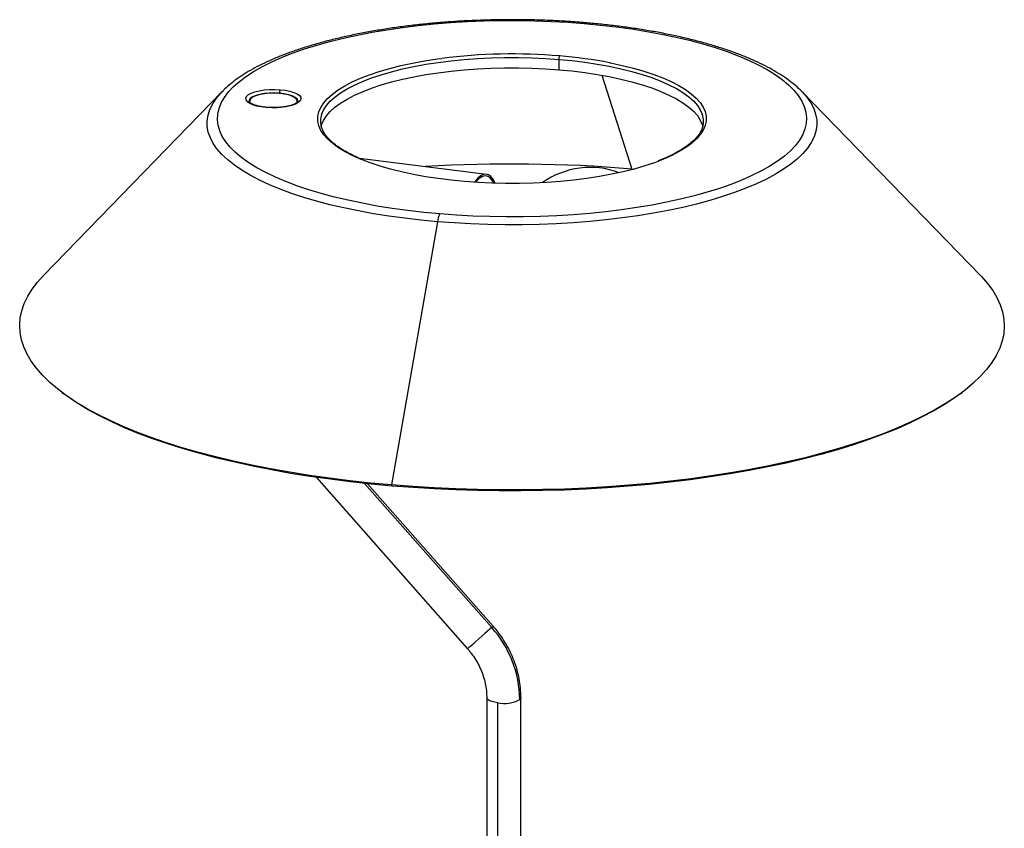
# Paper-space layout '_Dimétrica' of a CAD drawing. Header units: millimetres. Extents: x -177 to 183, y -40 to 1290.
# Tile 5 of 5: x -177 to 183, y 994 to 1290. Entities that reach past the tile are written whole.
import ezdxf

# ---------------------------------------------------------------- set-up
doc = ezdxf.new("R2010")
doc.units = ezdxf.units.MM

psp = doc.layouts.new('_Dimétrica')

# ---------------------------------------------------------------- linework, layer by layer
at = {"color": 7, "linetype": 'Continuous', "lineweight": 25}
for p, q in [((20.12, 1275.11), (20.12, 1271.34)), ((-103.05, 1263.27), (-102.53, 1263.8)), ((-103.05, 1263.27), (-168.24, 1196.23)), ((174.22, 1196.23), (109.03, 1263.27)), ((-93, 1259.83), (-93, 1259.41)), ((-75.5, 1259.42), (-75.5, 1259.83)), ((-6.37, 1233.1), (-52.76, 1238.94)), ((46.86, 1235.04), (47.48, 1234.99)), ((-24.29, 1215.79), (-41.06, 1119.55)), ((-161.55, 1153.4), (-160.86, 1152.89)), ((166.85, 1152.89), (167.54, 1153.4)), ((-68.51, 1122.32), (-13.25, 1059.66)), ((-3.87, 1067.93), (-49.81, 1120.01)), ((-40.88, 1119.18), (-41.06, 1119.55)), ((-6.25, 1041.88), (-6.25, 964.7)), ((6.25, 963.42), (6.25, 1041.88)), ((-2.21, 962.26), (-2.21, 1039.93))]:
    psp.add_line(p, q, dxfattribs=at)
at = {"color": 8, "linetype": 'Continuous', "lineweight": 25}
for p, q in [((35.79, 1269.33), (46.86, 1235.04)), ((-4.43, 1067.44), (-50.89, 1120.12))]:
    psp.add_line(p, q, dxfattribs=at)
at = {"color": 7, "linetype": 'Continuous', "lineweight": 25, "flags": 128}
for points in [[(-23.37, 1218.62), (-29.29, 1219.18), (-35.1, 1219.85), (-40.79, 1220.63), (-46.34, 1221.52), (-51.72, 1222.51), (-56.93, 1223.6), (-61.94, 1224.79), (-66.74, 1226.07), (-71.31, 1227.44), (-75.64, 1228.9), (-79.71, 1230.44), (-83.52, 1232.05), (-87.04, 1233.73), (-90.27, 1235.47), (-93.19, 1237.28), (-95.8, 1239.14), (-98.09, 1241.04), (-100.05, 1242.98), (-101.67, 1244.96), (-102.95, 1246.97), (-103.88, 1248.99), (-104.47, 1251.03), (-104.71, 1253.08), (-104.59, 1255.13), (-104.12, 1257.18), (-103.31, 1259.21), (-102.15, 1261.22), (-100.64, 1263.21), (-98.8, 1265.17), (-96.62, 1267.08), (-94.12, 1268.96), (-91.3, 1270.78), (-88.18, 1272.55), (-84.76, 1274.25), (-81.05, 1275.89), (-77.07, 1277.45), (-72.82, 1278.93), (-68.33, 1280.33), (-63.61, 1281.65), (-58.67, 1282.87), (-53.53, 1283.99), (-48.2, 1285.02), (-42.71, 1285.94), (-37.06, 1286.76), (-31.29, 1287.47), (-25.41, 1288.06), (-19.43, 1288.55), (-13.38, 1288.92), (-7.27, 1289.17), (-1.14, 1289.31), (5.01, 1289.33), (11.16, 1289.23), (17.28, 1289.02), (23.35, 1288.69), (29.35, 1288.24)], [(29.35, 1288.24), (35.27, 1287.68), (41.08, 1287.01), (46.77, 1286.23), (52.32, 1285.35), (57.71, 1284.36), (62.91, 1283.27), (67.92, 1282.08), (72.72, 1280.79), (77.3, 1279.42), (81.63, 1277.97), (85.7, 1276.43), (89.5, 1274.82), (93.02, 1273.14), (96.25, 1271.39), (99.18, 1269.59), (101.79, 1267.73), (104.07, 1265.83), (106.03, 1263.88), (107.65, 1261.91), (108.93, 1259.9), (109.87, 1257.87), (110.46, 1255.83), (110.69, 1253.78), (110.58, 1251.73), (110.11, 1249.69), (109.29, 1247.66), (108.13, 1245.64), (106.63, 1243.66), (104.78, 1241.7), (102.61, 1239.78), (100.11, 1237.91), (97.29, 1236.09), (94.16, 1234.32), (90.74, 1232.62), (87.03, 1230.98), (83.05, 1229.42), (78.81, 1227.93), (74.32, 1226.53), (69.59, 1225.22), (64.65, 1224), (59.51, 1222.87), (54.18, 1221.85), (48.69, 1220.92), (43.05, 1220.11), (37.28, 1219.4), (31.39, 1218.8), (25.41, 1218.32), (19.36, 1217.95), (13.26, 1217.7), (7.12, 1217.56), (0.97, 1217.54), (-5.17, 1217.64), (-11.29, 1217.85), (-17.36, 1218.18), (-23.37, 1218.62)], [(-66.78, 1250.61), (-66.63, 1251.15), (-65.93, 1252.8), (-64.88, 1254.43), (-63.48, 1256.03), (-61.75, 1257.59), (-59.69, 1259.11), (-57.3, 1260.57), (-54.61, 1261.98), (-51.63, 1263.31), (-48.37, 1264.57), (-44.84, 1265.76), (-41.08, 1266.85), (-37.08, 1267.85), (-32.89, 1268.76), (-28.51, 1269.56), (-23.97, 1270.25), (-19.29, 1270.84), (-14.5, 1271.31), (-9.62, 1271.67), (-4.67, 1271.91), (0.31, 1272.04), (5.31, 1272.04), (10.29, 1271.93), (15.24, 1271.69), (20.12, 1271.34)], [(20.12, 1271.34), (24.92, 1270.88), (29.61, 1270.3), (34.16, 1269.61), (38.55, 1268.82), (42.76, 1267.92), (46.77, 1266.93), (50.56, 1265.84), (54.1, 1264.66), (57.38, 1263.41), (60.39, 1262.08), (63.1, 1260.68), (65.51, 1259.22), (67.59, 1257.71), (69.35, 1256.15), (70.77, 1254.55), (71.85, 1252.92), (72.57, 1251.28), (72.76, 1250.61)], [(-86.72, 1257.51), (-88.58, 1257.73), (-90.28, 1258.07), (-91.74, 1258.52), (-92.92, 1259.05), (-93.76, 1259.65), (-94.24, 1260.29), (-94.33, 1260.95), (-94.04, 1261.6), (-93.37, 1262.22), (-92.35, 1262.78), (-91.02, 1263.27), (-89.43, 1263.66), (-87.63, 1263.94), (-85.71, 1264.1), (-83.74, 1264.13), (-81.78, 1264.04)], [(-81.78, 1264.04), (-79.92, 1263.81), (-78.22, 1263.47), (-76.76, 1263.03), (-75.58, 1262.5), (-74.74, 1261.9), (-74.26, 1261.26), (-74.17, 1260.6), (-74.46, 1259.95), (-75.13, 1259.33), (-76.15, 1258.76), (-77.48, 1258.28), (-79.08, 1257.88), (-80.87, 1257.6), (-82.79, 1257.44), (-84.76, 1257.41), (-86.72, 1257.51)], [(-82.05, 1262.74), (-83.91, 1262.83), (-85.79, 1262.79), (-87.6, 1262.62), (-89.26, 1262.32), (-90.71, 1261.92), (-91.87, 1261.43), (-92.7, 1260.87), (-93.16, 1260.26), (-93.24, 1259.7)], [(-92.44, 1260.86), (-92.9, 1260.27), (-92.99, 1259.66), (-92.69, 1259.06), (-92.67, 1259.04)], [(-75.79, 1259.09), (-75.6, 1259.39), (-75.52, 1260), (-75.81, 1260.6), (-76.48, 1261.17), (-77.48, 1261.68), (-78.78, 1262.11), (-80.32, 1262.44), (-82.03, 1262.65), (-83.84, 1262.74), (-85.66, 1262.71), (-87.43, 1262.55), (-89.05, 1262.27), (-90.47, 1261.88), (-91.61, 1261.41), (-92.44, 1260.86)], [(-75.26, 1259.74), (-75.27, 1260.03), (-75.59, 1260.65), (-76.29, 1261.23), (-77.34, 1261.75), (-78.69, 1262.19), (-80.28, 1262.52), (-82.05, 1262.74)], [(108.97, 1263.34), (109.02, 1263.29), (109.03, 1263.27)], [(-14.38, 1230.49), (-19.25, 1230.96), (-24.01, 1231.54), (-28.62, 1232.24), (-33.08, 1233.05), (-37.35, 1233.96), (-41.41, 1234.97), (-45.25, 1236.07), (-48.84, 1237.26), (-52.04, 1238.48)], [(56.87, 1238.02), (55.09, 1237.35), (51.51, 1236.15), (47.69, 1235.04), (43.64, 1234.03), (39.38, 1233.11), (34.94, 1232.3), (30.34, 1231.59), (25.59, 1231), (20.73, 1230.52), (15.78, 1230.15), (10.77, 1229.91), (5.71, 1229.78), (0.65, 1229.78), (-4.41, 1229.9), (-9.43, 1230.13), (-14.38, 1230.49)], [(-3.12, 1229.85), (-3.27, 1230.17), (-3.98, 1231.41), (-4.77, 1232.32), (-5.64, 1232.89), (-6.56, 1233.12), (-7.52, 1232.99), (-8.51, 1232.51), (-9.51, 1231.69), (-10.5, 1230.53), (-10.74, 1230.21)], [(-3.53, 1229.87), (-3.59, 1229.98), (-4.34, 1231.15), (-5.16, 1231.97), (-6.06, 1232.42), (-7.01, 1232.51), (-8, 1232.22), (-9.01, 1231.57), (-10.02, 1230.56), (-10.33, 1230.19)], [(-41.06, 1119.55), (-48.74, 1120.26), (-56.31, 1121.08), (-63.77, 1122.01), (-71.1, 1123.05), (-78.29, 1124.19), (-85.31, 1125.44), (-92.16, 1126.8), (-98.83, 1128.25), (-105.29, 1129.8), (-111.55, 1131.44), (-117.58, 1133.18), (-123.37, 1135), (-128.92, 1136.9), (-134.21, 1138.89), (-139.23, 1140.95), (-143.97, 1143.08), (-148.42, 1145.28), (-152.58, 1147.55), (-156.43, 1149.87), (-159.97, 1152.25), (-163.19, 1154.68), (-166.09, 1157.15), (-168.66, 1159.66), (-170.89, 1162.21), (-172.77, 1164.79), (-174.32, 1167.39), (-175.52, 1170.02), (-176.37, 1172.66), (-176.86, 1175.31), (-177.01, 1177.96), (-176.8, 1180.62), (-176.24, 1183.26), (-175.33, 1185.9), (-174.07, 1188.52), (-172.47, 1191.12), (-170.52, 1193.7), (-168.24, 1196.23)], [(174.22, 1196.23), (174.64, 1195.8), (176.87, 1193.25), (178.76, 1190.67), (180.3, 1188.06), (181.5, 1185.44), (182.35, 1182.8), (182.85, 1180.15), (182.99, 1177.5), (182.78, 1174.84), (182.23, 1172.19), (181.32, 1169.56), (180.06, 1166.94), (178.45, 1164.33), (176.5, 1161.76), (174.21, 1159.22), (171.59, 1156.71), (168.64, 1154.25), (165.36, 1151.83), (161.76, 1149.46), (157.85, 1147.15), (153.64, 1144.89), (149.14, 1142.7), (144.35, 1140.58), (139.28, 1138.53), (133.95, 1136.56), (128.35, 1134.67), (122.52, 1132.87), (116.45, 1131.15), (110.16, 1129.52), (103.65, 1127.99), (96.95, 1126.55), (90.07, 1125.22), (83.02, 1123.98), (75.81, 1122.86), (68.45, 1121.84), (60.97, 1120.93), (53.38, 1120.13), (45.69, 1119.44), (37.91, 1118.87), (30.06, 1118.41), (22.17, 1118.07), (14.23, 1117.85), (6.27, 1117.74), (-1.69, 1117.75), (-9.64, 1117.88), (-17.57, 1118.12), (-25.46, 1118.48), (-33.3, 1118.96), (-41.06, 1119.55)], [(-40.88, 1119.18), (-48.52, 1119.88), (-56.07, 1120.7), (-63.49, 1121.62), (-70.79, 1122.66), (-77.95, 1123.8), (-84.94, 1125.04), (-91.76, 1126.39), (-98.4, 1127.84), (-104.84, 1129.38), (-111.07, 1131.02), (-117.07, 1132.74), (-122.84, 1134.56), (-128.37, 1136.46), (-133.63, 1138.43), (-138.63, 1140.48), (-143.35, 1142.61), (-147.79, 1144.8), (-151.93, 1147.05), (-155.76, 1149.37), (-159.29, 1151.74), (-160.86, 1152.89)], [(166.85, 1152.89), (164.68, 1151.32), (161.1, 1148.96), (157.21, 1146.65), (153.01, 1144.41), (148.53, 1142.23), (143.76, 1140.12), (138.71, 1138.08), (133.4, 1136.12), (127.83, 1134.23), (122.02, 1132.43), (115.97, 1130.72), (109.71, 1129.1), (103.23, 1127.58), (96.56, 1126.15), (89.71, 1124.82), (82.68, 1123.59), (75.5, 1122.47), (68.18, 1121.45), (60.73, 1120.54), (53.17, 1119.75), (45.51, 1119.07), (37.76, 1118.5), (29.95, 1118.04), (22.09, 1117.7), (14.18, 1117.48), (6.26, 1117.37), (-1.67, 1117.38), (-9.59, 1117.51), (-17.49, 1117.75), (-25.35, 1118.11), (-33.15, 1118.59), (-40.88, 1119.18)]]:
    psp.add_lwpolyline(points, dxfattribs=at)
at = {"color": 8, "linetype": 'Continuous', "lineweight": 25, "flags": 128}
for points in [[(-52.04, 1238.48), (-52.17, 1238.53), (-55.22, 1239.88), (-57.97, 1241.3), (-60.41, 1242.78), (-62.53, 1244.32), (-64.32, 1245.9), (-65.76, 1247.52), (-66.85, 1249.17), (-67.58, 1250.84), (-67.96, 1252.53), (-67.97, 1254.22), (-67.62, 1255.9), (-66.91, 1257.57), (-65.85, 1259.23), (-64.43, 1260.85), (-62.68, 1262.43), (-60.58, 1263.97), (-58.17, 1265.46), (-55.44, 1266.88), (-52.41, 1268.24), (-49.1, 1269.51), (-45.53, 1270.71), (-41.7, 1271.82), (-37.66, 1272.84), (-33.4, 1273.76), (-28.96, 1274.57), (-24.35, 1275.28), (-22.7, 1275.5)], [(-66.52, 1255.23), (-65.93, 1256.57), (-64.88, 1258.2), (-63.48, 1259.8), (-61.75, 1261.36), (-59.69, 1262.88), (-57.3, 1264.34), (-54.61, 1265.75), (-51.63, 1267.08), (-48.37, 1268.35), (-44.84, 1269.53), (-41.08, 1270.62), (-37.08, 1271.62), (-32.89, 1272.53), (-28.51, 1273.33), (-23.97, 1274.02), (-19.29, 1274.61), (-14.5, 1275.08), (-9.62, 1275.44), (-4.67, 1275.68), (0.31, 1275.81), (5.31, 1275.81), (10.29, 1275.7), (15.24, 1275.46), (20.12, 1275.11)], [(20.12, 1275.11), (24.92, 1274.65), (29.61, 1274.07), (34.16, 1273.38), (38.55, 1272.59), (42.76, 1271.69), (46.77, 1270.7), (50.56, 1269.61), (54.1, 1268.44), (57.38, 1267.18), (60.39, 1265.85), (63.1, 1264.45), (65.51, 1262.99), (67.59, 1261.48), (69.35, 1259.92), (70.77, 1258.32), (71.85, 1256.69), (72.56, 1255.08)], [(38.79, 1273.87), (39.06, 1273.82), (43.33, 1272.91), (47.4, 1271.9), (51.24, 1270.8), (54.83, 1269.61), (58.16, 1268.33), (61.21, 1266.98), (63.96, 1265.56), (66.4, 1264.08), (68.52, 1262.55), (70.3, 1260.97), (71.74, 1259.35), (72.83, 1257.7), (73.57, 1256.03), (73.94, 1254.34), (73.95, 1252.65), (73.61, 1250.97), (72.9, 1249.29), (71.83, 1247.64), (70.42, 1246.02), (68.66, 1244.43), (66.57, 1242.9), (64.15, 1241.41), (61.42, 1239.99), (58.39, 1238.63), (56.87, 1238.02)], [(-24.29, 1215.79), (-30.31, 1216.36), (-36.22, 1217.04), (-42.01, 1217.82), (-47.66, 1218.72), (-53.14, 1219.72), (-58.46, 1220.82), (-63.57, 1222.01), (-68.48, 1223.3), (-73.17, 1224.68), (-77.61, 1226.15), (-81.8, 1227.7), (-85.73, 1229.32), (-89.37, 1231.01), (-92.72, 1232.77), (-95.78, 1234.59), (-98.52, 1236.47), (-100.94, 1238.39), (-103.04, 1240.35), (-104.8, 1242.35), (-106.22, 1244.38), (-107.3, 1246.43), (-108.04, 1248.5), (-108.42, 1250.58), (-108.45, 1252.67), (-108.13, 1254.75), (-107.47, 1256.82), (-106.45, 1258.88), (-105.09, 1260.91), (-103.39, 1262.92), (-103.05, 1263.27)], [(-88.4, 1262.4), (-89.26, 1262.23), (-90.71, 1261.83), (-91.87, 1261.33), (-92.7, 1260.77), (-93.16, 1260.16), (-93.25, 1259.73)], [(-75.25, 1259.75), (-75.27, 1259.94), (-75.59, 1260.56), (-76.29, 1261.14), (-77.34, 1261.66), (-78.69, 1262.1), (-80.1, 1262.4)], [(109.03, 1263.27), (110.79, 1261.29), (112.21, 1259.26), (113.29, 1257.2), (114.02, 1255.13), (114.4, 1253.05), (114.44, 1250.97), (114.12, 1248.89), (113.45, 1246.81), (112.43, 1244.76), (111.07, 1242.72), (109.37, 1240.72), (107.34, 1238.75), (104.98, 1236.82), (102.29, 1234.93), (99.3, 1233.11), (96, 1231.34), (92.41, 1229.63), (88.53, 1227.99), (84.39, 1226.43), (79.99, 1224.95), (75.35, 1223.55), (70.48, 1222.25), (65.4, 1221.03), (60.13, 1219.91), (54.67, 1218.89), (49.05, 1217.98), (43.29, 1217.17), (37.4, 1216.47), (31.4, 1215.89), (25.31, 1215.41), (19.15, 1215.05), (12.94, 1214.81), (6.7, 1214.68), (0.44, 1214.67), (-5.8, 1214.78), (-12.02, 1215), (-18.19, 1215.34), (-24.29, 1215.79)], [(-86.72, 1257.51), (-86.67, 1257.56), (-86.63, 1257.57)], [(-4.43, 1067.44), (-5.08, 1066.87), (-5.93, 1066.12), (-6.93, 1065.23), (-8.03, 1064.26), (-9.16, 1063.26), (-10.26, 1062.3), (-11.25, 1061.42), (-12.09, 1060.68), (-12.73, 1060.12), (-13.12, 1059.77), (-13.25, 1059.66)], [(-3.87, 1067.93), (-3.87, 1067.93), (-4.02, 1067.8), (-4.43, 1067.44)], [(-2.21, 1039.93), (-3.31, 1040.11), (-4.28, 1040.36), (-5.09, 1040.67), (-5.7, 1041.02), (-6.09, 1041.41), (-6.25, 1041.82), (-6.25, 1041.88)], [(6.25, 1041.88), (6.17, 1041.54), (5.85, 1041.14)]]:
    psp.add_lwpolyline(points, dxfattribs=at)
at = {"color": 8, "linetype": 'Continuous', "lineweight": 25}
psp.add_arc((29.79, 1288.01), 0.498, 92.5836, 152.5926, dxfattribs=at)
at = {"color": 7, "linetype": 'Continuous', "lineweight": 25}
for centre, radius, start, end in [((3.05, 1070.65), 206.46, 85.1876, 97.1634), ((22.81, 1275.25), 2.69, 155.2054, 182.9117), ((6.32, 1104.33), 172.62, 79.16, 85.332), ((-79.22, 1262.83), 2.83, 154.8048, 181.8344), ((-77.88, 1262.65), 4.17, 178.6752, 179.9908), ((-58.9, 1252.49), 8.1, 160.2365, 198.67), ((64.89, 1252.49), 8.1, 340.2365, 18.67), ((2.95, 706.62), 530.24, 85.2498, 93.4249), ((31.6, 1205.64), 30, 69.3059, 125.4972), ((-16.84, 1214.93), 7.5, 150.5081, 173.4346), ((-34.3, 1040.61), 40.15, 0.7611, 41.9241), ((0.09, 1052.02), 12.31, 259.2261, 297.8883)]:
    psp.add_arc(centre, radius, start, end, dxfattribs=at)
for points, knots in [([(29.77, 1288.51), (28.76, 1288.59), (25.83, 1288.83), (20.93, 1289.14), (15.06, 1289.42), (9.16, 1289.58), (3.24, 1289.64), (-2.68, 1289.59), (-8.58, 1289.43), (-14.45, 1289.17), (-20.28, 1288.8), (-26.04, 1288.33), (-31.71, 1287.76), (-37.3, 1287.08), (-42.77, 1286.3), (-48.12, 1285.42), (-53.32, 1284.44), (-58.38, 1283.37), (-63.27, 1282.21), (-67.97, 1280.95), (-72.49, 1279.6), (-76.81, 1278.17), (-80.91, 1276.65), (-84.79, 1275.04), (-88.44, 1273.35), (-91.85, 1271.57), (-95.01, 1269.7), (-97.9, 1267.74), (-100.4, 1265.8), (-101.8, 1264.47), (-102.43, 1263.86)], [0, 0, 0, 0, 0.01905, 0.055242, 0.091425, 0.127599, 0.163767, 0.199934, 0.236102, 0.272274, 0.308455, 0.344647, 0.380855, 0.417084, 0.453339, 0.489625, 0.525948, 0.562316, 0.598737, 0.635221, 0.671779, 0.708424, 0.74517, 0.782034, 0.819032, 0.856178, 0.89348, 0.930927, 0.968477, 1, 1, 1, 1]), ([(108.96, 1263.34), (108.92, 1263.38), (108.23, 1264.15), (106.61, 1265.57), (104.08, 1267.6), (101.21, 1269.55), (98.08, 1271.43), (94.68, 1273.22), (91.03, 1274.93), (87.14, 1276.55), (83.03, 1278.09), (78.71, 1279.53), (74.19, 1280.89), (69.48, 1282.15), (64.58, 1283.32), (59.53, 1284.4), (54.32, 1285.38), (48.97, 1286.27), (43.49, 1287.05), (37.91, 1287.73), (33.32, 1288.2), (30.59, 1288.44), (29.77, 1288.51)], [0, 0, 0, 0, 0.003005, 0.056574, 0.111063, 0.166031, 0.221131, 0.276125, 0.330936, 0.385544, 0.439953, 0.494182, 0.548251, 0.602182, 0.655995, 0.709708, 0.763337, 0.816895, 0.870393, 0.923842, 0.97725, 1, 1, 1, 1]), ([(-87.82, 1257.71), (-88.23, 1257.76), (-89.17, 1257.89), (-90.43, 1258.2), (-91.59, 1258.58), (-92.46, 1258.99), (-93.01, 1259.38), (-93.24, 1259.68), (-93.24, 1259.71), (-93.24, 1259.73)], [0, 0, 0, 0, 0.122663, 0.277985, 0.43123, 0.581164, 0.726294, 0.866361, 1, 1, 1, 1]), ([(-86.63, 1257.57), (-86.92, 1257.59), (-87.33, 1257.63), (-87.71, 1257.69), (-87.82, 1257.71)], [0, 0, 0, 0, 0.709331, 1, 1, 1, 1]), ([(-81.68, 1257.59), (-81.73, 1257.59), (-82.31, 1257.52), (-83.51, 1257.47), (-85.14, 1257.47), (-86.16, 1257.54), (-86.63, 1257.57)], [0, 0, 0, 0, 0.028105, 0.371173, 0.715464, 1, 1, 1, 1]), ([(-75.26, 1259.72), (-75.26, 1259.72), (-75.25, 1259.71), (-75.38, 1259.5), (-75.8, 1259.14), (-76.52, 1258.74), (-77.51, 1258.36), (-78.75, 1258.02), (-80.16, 1257.75), (-81.19, 1257.64), (-81.68, 1257.59)], [0, 0, 0, 0, 0.092467, 0.212575, 0.340142, 0.46682, 0.597789, 0.733092, 0.871401, 1, 1, 1, 1]), ([(-51.65, 1238.46), (-52.54, 1238.84), (-54.39, 1239.62), (-56.88, 1240.87), (-59.18, 1242.2), (-61.19, 1243.57), (-62.91, 1244.96), (-64.33, 1246.37), (-65.44, 1247.79), (-66.21, 1249.06), (-66.48, 1249.85), (-66.59, 1250.18)], [0, 0, 0, 0, 0.107911, 0.224077, 0.340046, 0.455812, 0.571409, 0.686948, 0.802599, 0.918811, 1, 1, 1, 1]), ([(72.55, 1250.04), (72.55, 1250.03), (72.42, 1249.52), (71.89, 1248.53), (70.92, 1247.08), (69.62, 1245.64), (68.04, 1244.23), (66.16, 1242.85), (64.01, 1241.5), (61.57, 1240.2), (59.07, 1239.03), (57.28, 1238.33), (56.48, 1238.01)], [0, 0, 0, 0, 0.004161, 0.121907, 0.236919, 0.350102, 0.4624, 0.574401, 0.686381, 0.798466, 0.910719, 1, 1, 1, 1]), ([(6.25, 1041.88), (6.24, 1042.51), (6.21, 1044.24), (5.93, 1047.08), (5.31, 1050.37), (4.39, 1053.63), (3.2, 1056.82), (1.72, 1059.92), (-0.02, 1062.89), (-1.88, 1065.58), (-3.25, 1067.19), (-3.87, 1067.93)], [0, 0, 0, 0, 0.067716, 0.186136, 0.304714, 0.423518, 0.542511, 0.66166, 0.780934, 0.900309, 1, 1, 1, 1]), ([(-13.25, 1059.66), (-12.95, 1059.32), (-12.06, 1058.27), (-10.71, 1056.4), (-9.3, 1054.02), (-8.15, 1051.53), (-7.25, 1048.98), (-6.63, 1046.39), (-6.3, 1044.01), (-6.27, 1042.52), (-6.25, 1041.88)], [0, 0, 0, 0, 0.067536, 0.205559, 0.343593, 0.481624, 0.619709, 0.757922, 0.896368, 1, 1, 1, 1])]:
    psp.add_open_spline(points, degree=3, knots=knots, dxfattribs=at)

doc.saveas('drawing.dxf')
